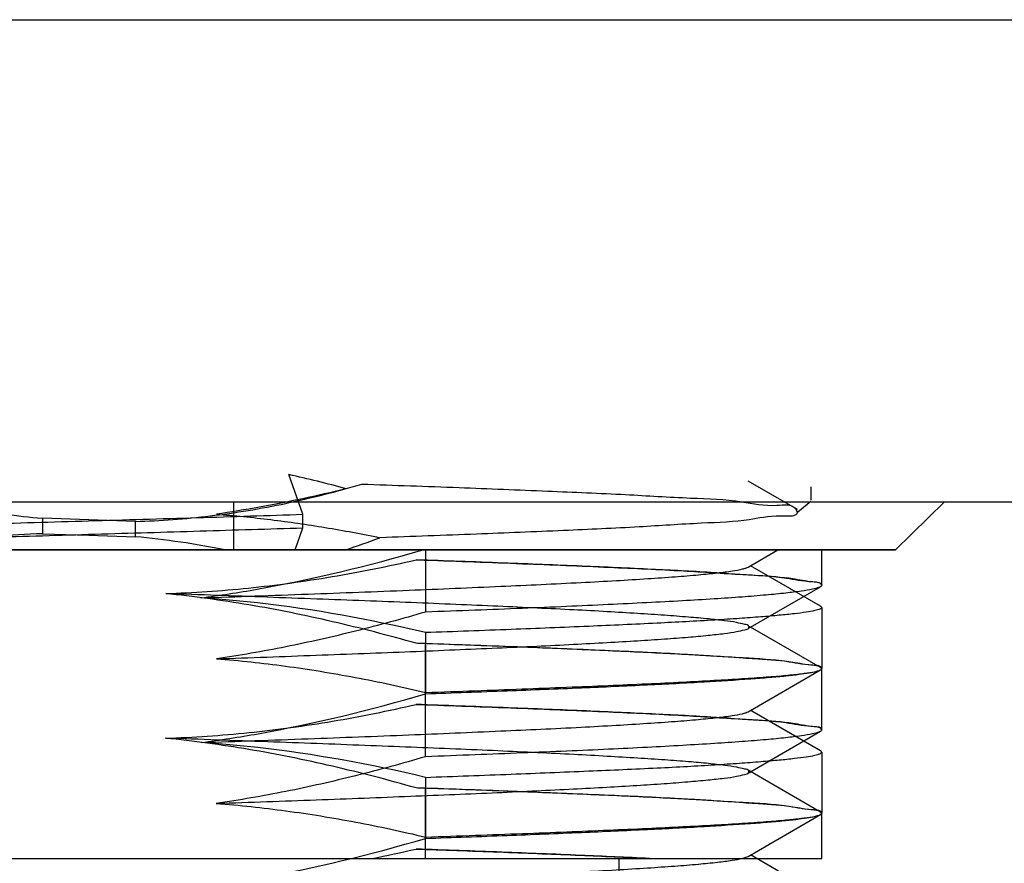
# Model space of a CAD drawing. Header units: millimetres. Extents: x 44 to 322, y 46 to 244.
# Tile 7 of 39: x 82.73 to 87.83, y 134.43 to 138.8. Entities that reach past the tile are written whole.
import ezdxf

# ---------------------------------------------------------------- set-up
doc = ezdxf.new("R2010")
doc.units = ezdxf.units.MM
doc.header["$LTSCALE"] = 23.1
doc.layers.add('00_COMPONENTS', color=7, linetype='CONTINUOUS')
doc.layers.add('1', color=7, linetype='CONTINUOUS')

msp = doc.modelspace()

# ---------------------------------------------------------------- linework, layer by layer
at = {"layer": '00_COMPONENTS'}
for p, q in [((68.1347, 138.8017), (98.4622, 138.8017)), ((70.3122, 136.3017), (97.3587, 136.3017)), ((83.8372, 136.3017), (83.8372, 136.0517)), ((87.2705, 136.0517), (87.5243, 136.3017)), ((78.9039, 136.0517), (87.2705, 136.0517)), ((86.5061, 135.963), (86.6596, 136.0517)), ((86.8816, 135.76), (86.5184, 135.97)), ((86.8872, 135.7535), (86.8872, 135.4365)), ((84.8335, 135.623), (84.8335, 135.3061)), ((86.5056, 135.2126), (86.8816, 135.4301)), ((86.525, 135.2159), (86.5181, 135.2199)), ((86.8814, 135.0097), (86.525, 135.2159)), ((86.8872, 135.003), (86.8872, 134.6866)), ((84.8335, 134.8725), (84.8335, 134.5561)), ((86.506, 134.4628), (86.8816, 134.68)), ((86.8819, 134.2595), (86.5182, 134.4699))]:
    msp.add_line(p, q, dxfattribs=at)
for points, knots in [([(83.6685, 135.8032), (83.7658, 135.816), (84.1536, 135.8764), (84.536, 135.9692), (84.8185, 136.0517)], [0, 0, 0, 0, 0.250079, 1, 1, 1, 1]), ([(83.6702, 135.8032), (83.8551, 135.8097), (84.2144, 135.8224), (84.7323, 135.842), (85.2041, 135.862), (85.5624, 135.8788), (85.8162, 135.8924), (85.9788, 135.9023), (86.1209, 135.9122), (86.2417, 135.9222), (86.3405, 135.932), (86.4165, 135.9416), (86.4656, 135.9499), (86.4928, 135.9572), (86.5025, 135.9609), (86.5061, 135.963)], [0, 0, 0, 0, 0.195281, 0.379331, 0.546959, 0.693661, 0.757854, 0.815285, 0.865506, 0.908211, 0.943184, 0.970226, 0.989159, 0.995575, 1, 1, 1, 1]), ([(84.8335, 135.623), (84.5466, 135.6911), (84.1584, 135.762), (83.7667, 135.7969), (83.6685, 135.8032)], [0, 0, 0, 0, 0.749901, 1, 1, 1, 1]), ([(86.8872, 135.7535), (86.8872, 135.7519), (86.8844, 135.7482), (86.8725, 135.7423), (86.8462, 135.7354), (86.8021, 135.7278), (86.7406, 135.7199), (86.6621, 135.712), (86.5669, 135.7039), (86.4555, 135.6959), (86.2761, 135.6845), (86.0158, 135.6706), (85.6636, 135.6545), (85.2634, 135.6385), (84.9813, 135.6282), (84.8335, 135.623)], [0, 0, 0, 0, 0.002252, 0.006033, 0.019506, 0.041263, 0.071341, 0.109641, 0.15601, 0.210239, 0.272084, 0.417454, 0.589427, 0.784826, 1, 1, 1, 1]), ([(86.8816, 135.76), (86.8824, 135.7595), (86.8848, 135.758), (86.8872, 135.7554), (86.8872, 135.7535)], [0, 0, 0, 0, 0.33683, 1, 1, 1, 1]), ([(84.8335, 135.3061), (84.9743, 135.3111), (85.2438, 135.3209), (85.6275, 135.3362), (85.9685, 135.3514), (86.2609, 135.3665), (86.4719, 135.3798), (86.6128, 135.3907), (86.6965, 135.3984), (86.7649, 135.4059), (86.8181, 135.4133), (86.8553, 135.4207), (86.8751, 135.4263), (86.8816, 135.4301)], [0, 0, 0, 0, 0.205822, 0.393882, 0.560987, 0.704359, 0.821591, 0.869782, 0.910748, 0.944333, 0.970417, 0.988944, 1, 1, 1, 1]), ([(86.8816, 135.4301), (86.8825, 135.4306), (86.8849, 135.4321), (86.8872, 135.4346), (86.8872, 135.4365)], [0, 0, 0, 0, 0.336234, 1, 1, 1, 1]), ([(83.6702, 135.053), (83.7686, 135.066), (84.161, 135.1274), (84.5477, 135.2222), (84.8335, 135.3061)], [0, 0, 0, 0, 0.25008, 1, 1, 1, 1]), ([(83.6703, 135.053), (83.8551, 135.0595), (84.214, 135.0721), (84.7317, 135.0918), (85.2033, 135.1117), (85.5614, 135.1284), (85.815, 135.1421), (85.9775, 135.152), (86.1199, 135.1619), (86.241, 135.1719), (86.3401, 135.1816), (86.4162, 135.1912), (86.4651, 135.1995), (86.4923, 135.2068), (86.5019, 135.2105), (86.5056, 135.2126)], [0, 0, 0, 0, 0.19514, 0.379115, 0.546846, 0.693434, 0.757542, 0.814957, 0.86528, 0.908165, 0.943267, 0.970298, 0.989167, 0.995567, 1, 1, 1, 1]), ([(84.8335, 134.8725), (84.5469, 134.9404), (84.1594, 135.0117), (83.7682, 135.0467), (83.6702, 135.053)], [0, 0, 0, 0, 0.749903, 1, 1, 1, 1]), ([(84.8335, 134.8725), (84.9813, 134.8778), (85.2634, 134.8884), (85.6636, 134.9046), (85.9683, 134.918), (86.1862, 134.9291), (86.3284, 134.9373), (86.4555, 134.9456), (86.5669, 134.954), (86.6621, 134.9623), (86.7405, 134.9702), (86.8021, 134.9779), (86.8462, 134.9852), (86.8725, 134.9919), (86.8844, 134.9977), (86.8872, 135.0014), (86.8872, 135.003)], [0, 0, 0, 0, 0.215185, 0.410594, 0.58257, 0.658764, 0.727945, 0.789799, 0.84404, 0.890417, 0.928717, 0.958785, 0.980519, 0.993965, 0.997739, 1, 1, 1, 1]), ([(86.8872, 135.003), (86.8872, 135.0036), (86.8864, 135.0067), (86.8835, 135.0085), (86.8814, 135.0098)], [0, 0, 0, 0, 0.186992, 1, 1, 1, 1]), ([(84.8335, 134.5561), (84.9742, 134.561), (85.2436, 134.5708), (85.6273, 134.5861), (85.9682, 134.6014), (86.2606, 134.6166), (86.4716, 134.6298), (86.6125, 134.6407), (86.6962, 134.6483), (86.7647, 134.6559), (86.8179, 134.6632), (86.8552, 134.6706), (86.875, 134.6762), (86.8816, 134.68)], [0, 0, 0, 0, 0.205765, 0.393781, 0.560856, 0.704216, 0.821452, 0.869653, 0.910633, 0.944239, 0.970348, 0.988907, 1, 1, 1, 1]), ([(86.8816, 134.68), (86.8824, 134.6805), (86.8848, 134.682), (86.8872, 134.6846), (86.8872, 134.6866)], [0, 0, 0, 0, 0.336608, 1, 1, 1, 1]), ([(83.6685, 134.3027), (83.7671, 134.3157), (84.1601, 134.3772), (84.5473, 134.4722), (84.8335, 134.5561)], [0, 0, 0, 0, 0.250079, 1, 1, 1, 1]), ([(83.6702, 134.3027), (83.855, 134.3093), (84.2139, 134.3224), (84.7314, 134.3419), (85.203, 134.3613), (85.5612, 134.3784), (85.8149, 134.3923), (85.9774, 134.4022), (86.1196, 134.4119), (86.2405, 134.4216), (86.3396, 134.4313), (86.4159, 134.4411), (86.4652, 134.4495), (86.4926, 134.457), (86.5023, 134.4607), (86.506, 134.4628)], [0, 0, 0, 0, 0.195127, 0.379022, 0.546574, 0.693259, 0.757436, 0.814821, 0.865049, 0.907831, 0.942893, 0.970025, 0.989074, 0.99554, 1, 1, 1, 1])]:
    msp.add_open_spline(points, degree=3, knots=knots, dxfattribs=at)
at = {"layer": '1'}
for p, q in [((84.197, 136.2369), (84.1244, 136.4426)), ((86.7612, 136.2612), (86.5056, 136.409)), ((86.8331, 136.3091), (86.8331, 136.3796)), ((83.8372, 136.3017), (87.5243, 136.3017)), ((86.7643, 136.2493), (86.8306, 136.3049)), ((87.5243, 136.3017), (87.2705, 136.0517)), ((87.2705, 136.0517), (87.5243, 136.3017)), ((84.197, 136.1667), (84.197, 136.237)), ((82.8461, 136.2158), (82.8461, 136.1357)), ((83.0872, 136.2079), (82.8461, 136.2158)), ((83.3284, 136.1999), (83.0872, 136.2079)), ((83.3284, 136.12), (83.3284, 136.1999)), ((82.8461, 136.1357), (83.0872, 136.1278)), ((83.0872, 136.1278), (83.3284, 136.12)), ((84.1565, 136.0519), (84.197, 136.1667)), ((87.2705, 136.0517), (78.9039, 136.0517)), ((84.8335, 136.0517), (84.8335, 135.7297)), ((86.8872, 135.8688), (86.8872, 136.0517)), ((86.8872, 135.8685), (86.8872, 135.8688)), ((86.506, 135.6444), (86.8805, 135.861)), ((86.8814, 135.4416), (86.5058, 135.6588)), ((84.8335, 134.9796), (84.8335, 135.5661)), ((86.8872, 135.1191), (86.8872, 135.4356)), ((86.5057, 134.8945), (86.8804, 135.1112)), ((86.8872, 135.1187), (86.8872, 135.1189)), ((86.8816, 134.6916), (86.5059, 134.9089)), ((84.8335, 134.4517), (84.8335, 134.8161)), ((86.8872, 134.6854), (86.8872, 134.6857)), ((86.8872, 134.4517), (86.8872, 134.6857)), ((79.5407, 134.4517), (86.8872, 134.4517)), ((85.8372, 134.1017), (85.8372, 134.4517))]:
    msp.add_line(p, q, dxfattribs=at)
msp.add_lwpolyline([(86.8871, 135.4354), (86.8872, 135.4354), (86.8872, 135.4354), (86.8872, 135.4355), (86.8872, 135.4355), (86.8872, 135.4356), (86.8871, 135.4357)], dxfattribs=at)
for centre, radius, start, end in [((83.0393, 131.4733), 5.0864, 74.2432, 77.6828), ((82.9334, 131.8068), 4.3313, 78.5375, 84.7682), ((82.403, 141.999), 6.2793, 288.71535, 290.44841), ((82.9716, 142.4037), 8.1083, 281.26585, 282.91363)]:
    msp.add_arc(centre, radius, start, end, dxfattribs=at)
for points, knots in [([(81.667, 136.4835), (81.7971, 136.4378), (82.0573, 136.3556), (82.4513, 136.2644), (82.7152, 136.2277), (82.8461, 136.2158)], [0, 0, 0, 0, 0.341379, 0.674754, 1, 1, 1, 1]), ([(83.3284, 136.1999), (83.4579, 136.2033), (83.7198, 136.2227), (84.1124, 136.2884), (84.3723, 136.355), (84.5021, 136.3932)], [0, 0, 0, 0, 0.325884, 0.659542, 1, 1, 1, 1]), ([(84.5021, 136.3932), (84.6704, 136.3876), (84.992, 136.3764), (85.4478, 136.3577), (85.8491, 136.3418), (86.1818, 136.3202), (86.4506, 136.3134), (86.6168, 136.272), (86.7403, 136.2949), (86.7724, 136.2219), (86.6246, 136.2336), (86.4989, 136.1989), (86.2339, 136.1905), (85.9205, 136.1686), (85.5286, 136.1514), (85.0813, 136.1326), (84.7636, 136.1213), (84.5968, 136.1154)], [0, 0, 0, 0, 0.113659, 0.217202, 0.308178, 0.384196, 0.44397, 0.485229, 0.507334, 0.512019, 0.530787, 0.568471, 0.624254, 0.697137, 0.78556, 0.887318, 1, 1, 1, 1]), ([(84.4206, 136.3686), (84.346, 136.3505), (84.197, 136.3165), (83.9729, 136.2724), (83.8232, 136.248), (83.7485, 136.2371)], [0, 0, 0, 0, 0.336078, 0.669125, 1, 1, 1, 1]), ([(79.4325, 136.0516), (79.4562, 136.055), (79.5105, 136.061), (79.6018, 136.0694), (79.7129, 136.0773), (79.8431, 136.0853), (79.9919, 136.0935), (80.1585, 136.102), (80.3416, 136.1106), (80.5399, 136.1193), (80.7519, 136.1278), (80.9761, 136.1359), (81.2114, 136.1439), (81.4573, 136.152), (81.713, 136.1604), (81.9773, 136.169), (82.2486, 136.1777), (82.525, 136.1864), (82.8047, 136.1946), (83.0858, 136.2027), (83.367, 136.2109), (83.6466, 136.2193), (83.9232, 136.228), (84.1063, 136.2338), (84.1971, 136.2368)], [0, 0, 0, 0, 0.015051, 0.03435, 0.05772, 0.085103, 0.116417, 0.151476, 0.190023, 0.231756, 0.276343, 0.323476, 0.372886, 0.424491, 0.478227, 0.533813, 0.59088, 0.649008, 0.707777, 0.766865, 0.825959, 0.884733, 0.942869, 1, 1, 1, 1]), ([(83.7485, 136.2371), (83.8425, 136.23), (84.0312, 136.2112), (84.3141, 136.1702), (84.5025, 136.1349), (84.5968, 136.1154)], [0, 0, 0, 0, 0.32988, 0.663028, 1, 1, 1, 1]), ([(80.6113, 136.0517), (80.7567, 136.0576), (81.0617, 136.0691), (81.5377, 136.0854), (82.0465, 136.1016), (82.5774, 136.1178), (83.1192, 136.1339), (83.6603, 136.1501), (84.0195, 136.161), (84.1971, 136.1665)], [0, 0, 0, 0, 0.121649, 0.255304, 0.398204, 0.547329, 0.699488, 0.851455, 1, 1, 1, 1]), ([(82.8461, 136.1357), (82.7642, 136.1336), (82.6001, 136.1243), (82.3545, 136.0961), (82.1916, 136.068), (82.1104, 136.0517)], [0, 0, 0, 0, 0.331349, 0.664874, 1, 1, 1, 1]), ([(83.4857, 135.8255), (83.6289, 135.8299), (83.9176, 135.8495), (84.351, 135.9094), (84.6393, 135.9675), (84.7836, 136.0005)], [0, 0, 0, 0, 0.327691, 0.661277, 1, 1, 1, 1]), ([(84.7836, 136.0005), (84.7894, 136.0004), (84.8006, 135.9995), (84.8173, 136.0001), (84.8281, 135.9993), (84.8335, 135.9991)], [0, 0, 0, 0, 0.34909, 0.674509, 1, 1, 1, 1]), ([(86.8872, 135.8687), (86.8845, 135.8827), (86.8144, 135.8865), (86.7215, 135.908), (86.5334, 135.9194), (86.2937, 135.9369), (85.9877, 135.9523), (85.629, 135.9687), (85.2216, 135.9848), (84.9348, 135.9952), (84.7846, 136.0005)], [0, 0, 0, 0, 0.020266, 0.073122, 0.158375, 0.274999, 0.420502, 0.591895, 0.786253, 1, 1, 1, 1]), ([(84.8335, 135.9991), (85.0012, 135.9932), (85.319, 135.9817), (85.7637, 135.9632), (86.1471, 135.9459), (86.4464, 135.9257), (86.6864, 135.9138), (86.7945, 135.888), (86.8872, 135.8853), (86.8872, 135.8688)], [0, 0, 0, 0, 0.244301, 0.462575, 0.649113, 0.799178, 0.908954, 0.976015, 1, 1, 1, 1]), ([(86.8872, 135.8685), (86.8868, 135.8632), (86.8665, 135.8543), (86.8339, 135.8465), (86.774, 135.8365), (86.6944, 135.827), (86.5917, 135.8169), (86.4679, 135.8068), (86.3232, 135.7969), (86.1588, 135.7872), (85.9757, 135.7775), (85.7754, 135.7678), (85.5596, 135.758), (85.3295, 135.7482), (85.0859, 135.7387), (84.919, 135.7327), (84.8335, 135.7297)], [0, 0, 0, 0, 0.00776, 0.0255, 0.053951, 0.093195, 0.143187, 0.203605, 0.273974, 0.353945, 0.443115, 0.540632, 0.645504, 0.757215, 0.875491, 1, 1, 1, 1]), ([(84.7847, 135.5675), (84.641, 135.6085), (84.3537, 135.6833), (83.9203, 135.7711), (83.6302, 135.8108), (83.4857, 135.8255)], [0, 0, 0, 0, 0.338114, 0.671307, 1, 1, 1, 1]), ([(83.7491, 135.4872), (83.836, 135.4903), (84.0081, 135.4965), (84.2634, 135.5058), (84.5121, 135.5152), (84.7521, 135.5245), (84.9818, 135.5339), (85.1997, 135.5433), (85.4045, 135.5527), (85.5949, 135.562), (85.7693, 135.5713), (85.9269, 135.5806), (86.0671, 135.5898), (86.1891, 135.5991), (86.2928, 135.6082), (86.3756, 135.618), (86.4413, 135.6256), (86.4789, 135.637), (86.5109, 135.6405), (86.5103, 135.6629), (86.4788, 135.6663), (86.4409, 135.6779), (86.3757, 135.6855), (86.2931, 135.6951), (86.1894, 135.704), (86.0671, 135.7134), (85.9269, 135.7228), (85.7699, 135.7321), (85.5967, 135.7413), (85.4078, 135.7504), (85.2038, 135.7597), (84.986, 135.7692), (84.7559, 135.7787), (84.5155, 135.7881), (84.2665, 135.7974), (84.0107, 135.8067), (83.7499, 135.816), (83.5745, 135.8224), (83.4863, 135.8255)], [0, 0, 0, 0, 0.044876, 0.088996, 0.131958, 0.173419, 0.213061, 0.25068, 0.286093, 0.31898, 0.349107, 0.376336, 0.400532, 0.421647, 0.439597, 0.454153, 0.465164, 0.472609, 0.476566, 0.478181, 0.482185, 0.489628, 0.500577, 0.515044, 0.532984, 0.554213, 0.57845, 0.605546, 0.635441, 0.668037, 0.703258, 0.740905, 0.780652, 0.822194, 0.865201, 0.909367, 0.954413, 1, 1, 1, 1]), ([(84.8335, 135.7297), (84.7129, 135.6943), (84.4723, 135.6286), (84.1106, 135.5467), (83.8691, 135.5046), (83.7489, 135.4872)], [0, 0, 0, 0, 0.339069, 0.672337, 1, 1, 1, 1]), ([(84.8335, 135.5661), (84.8281, 135.5663), (84.8173, 135.5671), (84.801, 135.5665), (84.7902, 135.5673), (84.7847, 135.5675)], [0, 0, 0, 0, 0.332931, 0.66581, 1, 1, 1, 1]), ([(86.8871, 135.4357), (86.8845, 135.4496), (86.8147, 135.4536), (86.7217, 135.475), (86.5333, 135.4864), (86.2936, 135.5039), (85.9877, 135.5193), (85.629, 135.5356), (85.2215, 135.5518), (84.9348, 135.5622), (84.7848, 135.5675)], [0, 0, 0, 0, 0.020074, 0.072879, 0.158569, 0.275111, 0.420346, 0.592001, 0.786515, 1, 1, 1, 1]), ([(86.8872, 135.4357), (86.8872, 135.4523), (86.7944, 135.4551), (86.6865, 135.4807), (86.4477, 135.4926), (86.15, 135.5127), (85.7678, 135.53), (85.3221, 135.5486), (85.0027, 135.5602), (84.8335, 135.5661)], [0, 0, 0, 0, 0.024136, 0.091155, 0.200354, 0.3494, 0.535122, 0.753596, 1, 1, 1, 1]), ([(83.7489, 135.4872), (83.8685, 135.4781), (84.1094, 135.4524), (84.4712, 135.3934), (84.7124, 135.3416), (84.8335, 135.3128)], [0, 0, 0, 0, 0.327178, 0.660501, 1, 1, 1, 1]), ([(84.8335, 135.3128), (84.9191, 135.3158), (85.0859, 135.3218), (85.3295, 135.3309), (85.5596, 135.3398), (85.7754, 135.3486), (85.9759, 135.3574), (86.1592, 135.3663), (86.3237, 135.3751), (86.4685, 135.3837), (86.5923, 135.3921), (86.6951, 135.4005), (86.7742, 135.4088), (86.8343, 135.4168), (86.8655, 135.4242), (86.8867, 135.4304), (86.8872, 135.4353)], [0, 0, 0, 0, 0.124698, 0.24308, 0.354882, 0.459888, 0.557603, 0.646964, 0.727067, 0.797532, 0.858007, 0.907956, 0.947049, 0.975304, 0.992799, 1, 1, 1, 1]), ([(83.4848, 135.0755), (83.6294, 135.0801), (83.9195, 135.1), (84.3535, 135.1597), (84.6411, 135.2176), (84.7848, 135.2505)], [0, 0, 0, 0, 0.330358, 0.663436, 1, 1, 1, 1]), ([(84.7848, 135.2505), (84.7902, 135.2503), (84.801, 135.2495), (84.8173, 135.2501), (84.8281, 135.2493), (84.8335, 135.2491)], [0, 0, 0, 0, 0.333721, 0.666794, 1, 1, 1, 1]), ([(86.887, 135.1188), (86.8848, 135.1326), (86.8141, 135.1366), (86.722, 135.158), (86.5332, 135.1694), (86.2937, 135.1869), (85.9878, 135.2023), (85.6291, 135.2186), (85.2216, 135.2348), (84.9349, 135.2452), (84.7848, 135.2505)], [0, 0, 0, 0, 0.019943, 0.072899, 0.158576, 0.275002, 0.420253, 0.591919, 0.786417, 1, 1, 1, 1]), ([(84.8335, 135.2491), (85.0008, 135.2432), (85.3177, 135.2317), (85.761, 135.2133), (86.1434, 135.1961), (86.4426, 135.1759), (86.6839, 135.1642), (86.7928, 135.1379), (86.8872, 135.1357), (86.8872, 135.1189)], [0, 0, 0, 0, 0.243755, 0.461181, 0.647106, 0.797172, 0.907556, 0.97554, 1, 1, 1, 1]), ([(86.8872, 135.1187), (86.8868, 135.1134), (86.8665, 135.1046), (86.834, 135.0964), (86.7742, 135.0863), (86.6948, 135.0767), (86.5923, 135.0669), (86.4687, 135.0572), (86.3243, 135.0473), (86.1602, 135.0373), (85.9774, 135.0273), (85.7773, 135.0176), (85.5612, 135.0081), (85.3306, 134.9986), (85.0864, 134.989), (84.9192, 134.9828), (84.8335, 134.9796)], [0, 0, 0, 0, 0.007743, 0.025485, 0.053904, 0.093069, 0.142945, 0.203242, 0.273494, 0.353313, 0.442284, 0.539677, 0.644652, 0.756659, 0.87528, 1, 1, 1, 1]), ([(84.7841, 134.8175), (84.6406, 134.8585), (84.3535, 134.9335), (83.92, 135.0213), (83.6296, 135.0609), (83.4848, 135.0755)], [0, 0, 0, 0, 0.337599, 0.670739, 1, 1, 1, 1]), ([(83.7491, 134.7374), (83.8363, 134.7404), (84.0087, 134.7463), (84.2638, 134.7558), (84.5118, 134.7651), (84.7516, 134.7746), (84.9819, 134.784), (85.2005, 134.7933), (85.4051, 134.8027), (85.5943, 134.8119), (85.7674, 134.8212), (85.9242, 134.8304), (86.0644, 134.8397), (86.1871, 134.849), (86.2915, 134.8581), (86.3747, 134.8677), (86.4402, 134.8753), (86.4785, 134.8869), (86.51, 134.8903), (86.511, 134.9126), (86.4793, 134.9163), (86.4422, 134.9275), (86.3771, 134.9352), (86.2947, 134.945), (86.1907, 134.9542), (86.068, 134.9635), (85.9273, 134.9726), (85.7701, 134.9818), (85.5968, 134.9912), (85.4077, 135.0006), (85.2035, 135.01), (84.9855, 135.0193), (84.7556, 135.0285), (84.5157, 135.0379), (84.2675, 135.0474), (84.0121, 135.0569), (83.7509, 135.0661), (83.575, 135.0725), (83.4863, 135.0756)], [0, 0, 0, 0, 0.045077, 0.089091, 0.131861, 0.173263, 0.213095, 0.250906, 0.286268, 0.318917, 0.348737, 0.375794, 0.400057, 0.421341, 0.439405, 0.454005, 0.465022, 0.472491, 0.47652, 0.478137, 0.482039, 0.489387, 0.500287, 0.514745, 0.532734, 0.554051, 0.578368, 0.605513, 0.635418, 0.668024, 0.703304, 0.741007, 0.780725, 0.822155, 0.86501, 0.909071, 0.954146, 1, 1, 1, 1]), ([(84.8335, 134.9796), (84.7132, 134.9443), (84.4731, 134.8785), (84.1111, 134.7966), (83.8688, 134.7546), (83.7478, 134.7371)], [0, 0, 0, 0, 0.33772, 0.670662, 1, 1, 1, 1]), ([(84.8335, 134.8161), (84.8281, 134.8163), (84.8173, 134.8171), (84.8008, 134.8165), (84.7897, 134.8174), (84.7841, 134.8175)], [0, 0, 0, 0, 0.328338, 0.656631, 1, 1, 1, 1]), ([(86.8872, 134.6857), (86.885, 134.6997), (86.814, 134.7035), (86.7221, 134.7249), (86.5336, 134.7364), (86.2943, 134.7539), (85.9883, 134.7693), (85.6295, 134.7856), (85.2218, 134.8018), (84.9349, 134.8122), (84.7847, 134.8175)], [0, 0, 0, 0, 0.020123, 0.073044, 0.15829, 0.274726, 0.420134, 0.591659, 0.786242, 1, 1, 1, 1]), ([(86.8872, 134.6857), (86.8872, 134.7023), (86.7943, 134.7051), (86.6864, 134.7307), (86.4473, 134.7427), (86.1492, 134.7628), (85.7667, 134.78), (85.3212, 134.7986), (85.0023, 134.8102), (84.8335, 134.8161)], [0, 0, 0, 0, 0.024107, 0.091167, 0.200531, 0.349827, 0.535747, 0.75416, 1, 1, 1, 1]), ([(83.7478, 134.7371), (83.8685, 134.7279), (84.1105, 134.7022), (84.4728, 134.6432), (84.7132, 134.5915), (84.8335, 134.5629)], [0, 0, 0, 0, 0.329945, 0.662939, 1, 1, 1, 1]), ([(84.8335, 134.5629), (84.9192, 134.5659), (85.0864, 134.5718), (85.3307, 134.5808), (85.5613, 134.5898), (85.7772, 134.5988), (85.9774, 134.6076), (86.1602, 134.6163), (86.3242, 134.6249), (86.4686, 134.6336), (86.5922, 134.6422), (86.6948, 134.6507), (86.774, 134.6587), (86.8342, 134.6667), (86.8656, 134.674), (86.8867, 134.6805), (86.8872, 134.6854)], [0, 0, 0, 0, 0.124875, 0.243637, 0.355772, 0.460855, 0.558336, 0.64738, 0.727259, 0.797555, 0.857882, 0.907765, 0.946892, 0.975208, 0.992747, 1, 1, 1, 1]), ([(84.7837, 134.5005), (84.7895, 134.5004), (84.8006, 134.4995), (84.8173, 134.5001), (84.8281, 134.4993), (84.8335, 134.4991)], [0, 0, 0, 0, 0.348308, 0.674116, 1, 1, 1, 1]), ([(85.9951, 134.4517), (85.8754, 134.4575), (85.6203, 134.4689), (85.2169, 134.4851), (84.9332, 134.4954), (84.7848, 134.5005)], [0, 0, 0, 0, 0.2968, 0.632227, 1, 1, 1, 1]), ([(84.8335, 134.4991), (84.9773, 134.4941), (85.2522, 134.484), (85.6432, 134.4685), (85.8903, 134.4573), (86.0063, 134.4517)], [0, 0, 0, 0, 0.367824, 0.703146, 1, 1, 1, 1])]:
    msp.add_open_spline(points, degree=3, knots=knots, dxfattribs=at)

doc.saveas('drawing.dxf')
